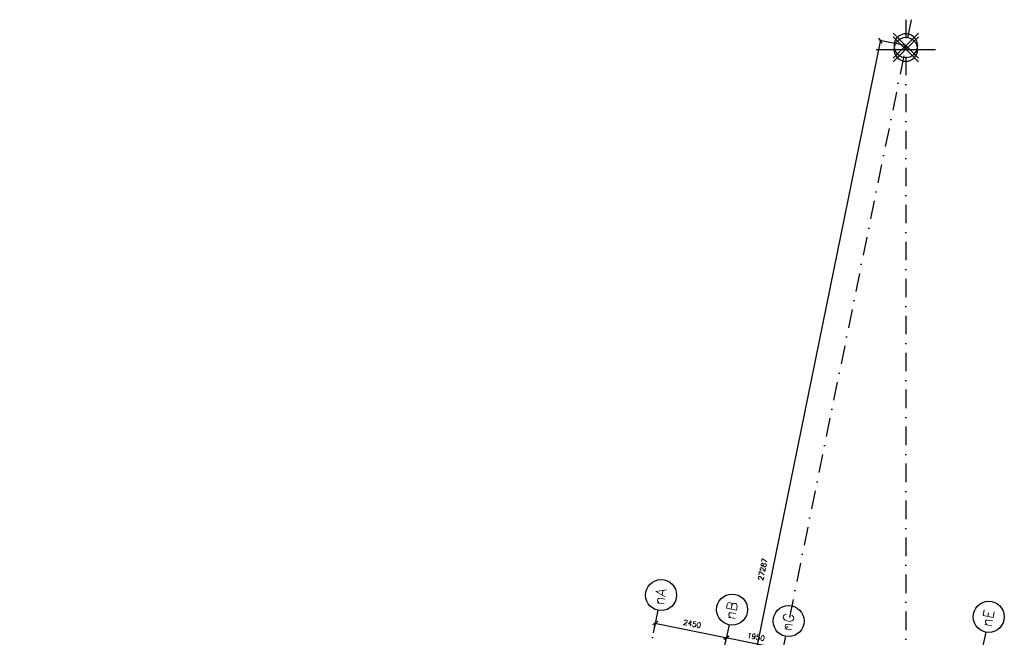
# Model space of a CAD drawing. Extents: x -33344 to 2055880, y -64816 to 121260.
# Tile 132 of 133: x 7077 to 40357, y 100383 to 121260. Entities that reach past the tile are written whole.
import ezdxf

# ---------------------------------------------------------------- set-up
doc = ezdxf.new("R2010")
doc.units = 0
doc.header["$LTSCALE"] = 50
doc.header["$MEASUREMENT"] = 0
doc.header["$PDMODE"] = 3
doc.header["$PDSIZE"] = 0.1
for name, pattern in [('DASHDOT', [1, 0.5, -0.25, 0, -0.25]), ('DASHED', [0.75, 0.5, -0.25]), ('DD1', [2.66667, 1.66667, -0.5, 0, -0.5]), ('STRAM_0WT$1$DASHDOT', [25, 12.5, -6.25, 0, -6.25]), ('STRAM_0WT$1$DD1', [2.66667, 1.66667, -0.5, 0, -0.5])]:
    doc.linetypes.add(name, pattern=pattern)
doc.layers.get('0').update_dxf_attribs({"linetype": 'CONTINUOUS'})
doc.layers.get('DEFPOINTS').update_dxf_attribs({"linetype": 'CONTINUOUS'})
for name, color, linetype in [('A--L90--_F-23-', 7, 'CONTINUOUS'), ('A--L90--_F123-', 7, 'CONTINUOUS'), ('STRAM_0WT$0$A--L$7A-_STRA0', 1, 'STRAM_0WT$1$DASHDOT'), ('STRAM_0WT$0$A--L$7A1-_STR0', 1, 'CONTINUOUS'), ('STRAM_0WT$0$A--L$7A3-_STR0', 3, 'CONTINUOUS'), ('STRAM_0WT$0$A--L$7AC3-_STR', 3, 'STRAM_0WT$1$DASHDOT'), ('STRAM_0WT$0$A--L90--_F---0', 250, 'CONTINUOUS'), ('STRAM_0WT$1$A--L90--_F-23-', 7, 'CONTINUOUS'), ('STRAM_0WT$1$A--L90--_F123-', 7, 'CONTINUOUS'), ('STRAM_0WT$1$A--M$1A-_F123-', 1, 'CONTINUOUS'), ('STRAM_0WT$1$STRAMIEN', 1, 'STRAM_0WT$1$DD1'), ('STRAMIEN', 1, 'DD1'), ('XREF', 7, 'CONTINUOUS')]:
    doc.layers.add(name, color=color, linetype=linetype)
doc.styles.add('STRAM_0WT$1$HIEMSTRA', font='romans.shx')
doc.dimstyles.new('STRAM_0WT$0$STANDARD', dxfattribs={"dimscale": 70, "dimtxt": 2.5, "dimasz": 2, "dimexe": 0.3, "dimexo": 0.3, "dimgap": 2, "dimtad": 1, "dimdec": 0, "dimzin": 0, "dimtxsty": 'STRAM_0WT$1$HIEMSTRA', "dimblk1": 'STRAM_0WT$0$_OBLIQUE', "dimblk2": 'STRAM_0WT$0$_OBLIQUE', "dimsah": 1, "dimcen": -0.09, "dimdle": 0.3, "dimclrd": 1, "dimclre": 1, "dimclrt": 4, "dimazin": 3, "dimtfac": 1, "dimtdec": 4, "dimtix": 1, "dimtofl": 0, "dimtmove": 0, "dimatfit": 3, "dimtvp": 625, "dimtolj": 1, "dimtzin": 0})

# ---------------------------------------------------------------- blocks, each defined once
blk = doc.blocks.new('S090024-')
at = {"layer": 'A--L90--_F-23-', "color": 255}
blk.add_circle((0, 0), 0.0123, dxfattribs=at)
at = {"layer": 'A--L90--_F123-', "color": 2, "linetype": 'CONTINUOUS'}
blk.add_lwpolyline([(-4.000001, 0, 1), (3.999998, 0, 1)], format="xyb", close=True, dxfattribs=at)
for points in [[(-0.000001, 5.999999), (-0.000001, -6)], [(-6.000001, 0), (5.999999, 0)]]:
    blk.add_lwpolyline(points, dxfattribs=at)
blk = doc.blocks.new('STRAM_0WT$0$_OBLIQUE')
at = {"color": 0, "linetype": 'BYBLOCK'}
blk.add_line((-0.5, -0.5), (0.5, 0.5), dxfattribs=at)
blk = doc.blocks.new('*D1848')
at = {"layer": 'DEFPOINTS', "color": 0, "linetype": 'CONTINUOUS'}
for p in [(-47126, 68270), (-44656, 68124), (-44726, 67781)]:
    blk.add_point(p, dxfattribs=at)
at = {"layer": 'STRAM_0WT$1$A--M$1A-_F123-', "color": 1, "linetype": 'CONTINUOUS'}
for p, q in [((-47122, 68291), (-47052, 68634)), ((-47077, 68617), (-44635, 68120)), ((-44722, 67802), (-44652, 68145))]:
    blk.add_line(p, q, dxfattribs=at)
at = {"layer": 'STRAM_0WT$1$A--M$1A-_F123-', "color": 1, "linetype": 'CONTINUOUS', "xscale": 140, "yscale": 140, "zscale": 140}
for p, rotation in [((-47057, 68613), 168.4862903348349), ((-44656, 68124), 348.4862903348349)]:
    blk.add_blockref('STRAM_0WT$0$_OBLIQUE', p, dxfattribs=dict(at, rotation=rotation))
at = {"layer": 'STRAM_0WT$1$A--M$1A-_F123-', "color": 4, "linetype": 'CONTINUOUS', "insert": (-45811, 68592), "char_height": 175, "attachment_point": 5, "rotation": 348.4863, "style": 'STRAM_0WT$1$HIEMSTRA'}
blk.add_mtext('\\A1;2450', dxfattribs=at)
blk = doc.blocks.new('*D1849')
at = {"layer": 'DEFPOINTS', "color": 0, "linetype": 'CONTINUOUS'}
for p in [(-44726, 67781), (-42745, 67735), (-42815, 67392)]:
    blk.add_point(p, dxfattribs=at)
at = {"layer": 'STRAM_0WT$1$A--M$1A-_F123-', "color": 1, "linetype": 'CONTINUOUS'}
for p, q in [((-44722, 67802), (-44652, 68145)), ((-44676, 68128), (-42725, 67731)), ((-42811, 67412), (-42741, 67755))]:
    blk.add_line(p, q, dxfattribs=at)
at = {"layer": 'STRAM_0WT$1$A--M$1A-_F123-', "color": 1, "linetype": 'CONTINUOUS', "xscale": 140, "yscale": 140, "zscale": 140}
for p, rotation in [((-44656, 68124), 168.4862903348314), ((-42745, 67735), 348.4862903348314)]:
    blk.add_blockref('STRAM_0WT$0$_OBLIQUE', p, dxfattribs=dict(at, rotation=rotation))
at = {"layer": 'STRAM_0WT$1$A--M$1A-_F123-', "color": 4, "linetype": 'CONTINUOUS', "insert": (-43655, 68152), "char_height": 175, "attachment_point": 5, "rotation": 348.4863, "style": 'STRAM_0WT$1$HIEMSTRA'}
blk.add_mtext('\\A1;1950', dxfattribs=at)
blk = doc.blocks.new('STRAM_0WT$1$S090024-')
at = {"layer": 'STRAM_0WT$0$A--L90--_F---0', "linetype": 'CONTINUOUS'}
blk.add_lwpolyline([(-4.000001, 0, 1), (3.999998, 0, 1)], format="xyb", close=True, dxfattribs=at)
for points in [[(-0.000001, 5.999999), (-0.000001, -6)], [(-6.000001, 0), (5.999999, 0)]]:
    blk.add_lwpolyline(points, dxfattribs=at)
at = {"layer": 'STRAM_0WT$1$A--L90--_F-23-', "color": 255}
blk.add_circle((0, 0), 0.0123, dxfattribs=at)
at = {"layer": 'STRAM_0WT$1$A--L90--_F123-', "color": 2, "linetype": 'CONTINUOUS'}
blk.add_lwpolyline([(-4.000001, 0, 1), (3.999998, 0, 1)], format="xyb", close=True, dxfattribs=at)
for points in [[(-0.000001, 5.999999), (-0.000001, -6)], [(-6.000001, 0), (5.999999, 0)]]:
    blk.add_lwpolyline(points, dxfattribs=at)
blk = doc.blocks.new('*D1855')
at = {"layer": 'DEFPOINTS', "color": 0, "linetype": 'CONTINUOUS'}
for p in [(-38590, 88132), (-44897, 61569), (-44036, 61394)]:
    blk.add_point(p, dxfattribs=at)
at = {"layer": 'STRAM_0WT$1$A--M$1A-_F123-', "color": 1, "linetype": 'CONTINUOUS'}
for p, q in [((-39446, 88328), (-44901, 61549)), ((-38611, 88136), (-39471, 88311)), ((-44057, 61398), (-44917, 61574))]:
    blk.add_line(p, q, dxfattribs=at)
at = {"layer": 'STRAM_0WT$1$A--M$1A-_F123-', "color": 1, "linetype": 'CONTINUOUS', "xscale": 140, "yscale": 140, "zscale": 140}
for p, rotation in [((-39450, 88307), 78.48629033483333), ((-44897, 61569), 258.4862903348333)]:
    blk.add_blockref('STRAM_0WT$0$_OBLIQUE', p, dxfattribs=dict(at, rotation=rotation))
at = {"layer": 'STRAM_0WT$1$A--M$1A-_F123-', "color": 4, "linetype": 'CONTINUOUS', "insert": (-43428, 70434), "char_height": 175, "attachment_point": 5, "rotation": 78.4863, "style": 'STRAM_0WT$1$HIEMSTRA'}
blk.add_mtext('\\A1;27287', dxfattribs=at)
blk = doc.blocks.new('STRAM_0WT')
at = {"layer": 'STRAM_0WT$0$A--L$7A-_STRA0'}
for p, q in [((-38410.733, 89013.047), (-64231.371, -37744.184)), ((-46967.857, 69048.716), (-68542.883, -36866.195)), ((-44567.212, 68559.429), (-66142.131, -37354.959)), ((-35891.838, 68312.934), (-38143.948, 57257.004))]:
    blk.add_line(p, q, dxfattribs=at)
at = {"layer": 'STRAM_0WT$0$A--L$7A1-_STR0'}
for centre in [(-46863.066, 69563.152), (-44462.367, 69074.126), (-35787.047, 68827.369), (-42551.607, 68684.901)]:
    blk.add_circle(centre, 525, dxfattribs=at)
at = {"layer": 'STRAM_0WT$0$A--L$7AC3-_STR'}
blk.add_line((-38589.938, 89008.057), (-38589.938, -5393.534), dxfattribs=at)
at = {"layer": 'STRAM_0WT$1$STRAMIEN', "color": 40, "linetype": 'CONTINUOUS'}
blk.add_line((-39589.938, 88008.057), (-37589.938, 88008.057), dxfattribs=at)
at = {"layer": 'STRAM_0WT$1$STRAMIEN', "linetype": 'STRAM_0WT$1$DASHDOT', "xscale": 100, "yscale": 100, "rotation": 315}
blk.add_blockref('STRAM_0WT$1$S090024-', (-38589.938, 88133.306), dxfattribs=at)
at = {"layer": 'STRAM_0WT$0$A--L$7A3-_STR0', "style": 'STRAM_0WT$1$HIEMSTRA'}
for s, p in [('nA', (-46772.83, 69204.304)), ('nB', (-44372.132, 68715.278)), ('nC', (-42461.372, 68326.053)), ('nE', (-35696.811, 68468.521))]:
    blk.add_text(s, height=350, rotation=80, dxfattribs=at).set_placement(p)
at = {"layer": 'STRAM_0WT$1$A--M$1A-_F123-', "linetype": 'CONTINUOUS'}
dim = blk.add_linear_dim(base=(-44896.709, 61569.465), p1=(-38589.938, 88132.076), p2=(-44036.476, 61394.234), angle=258.4862903, dimstyle='STRAM_0WT$0$STANDARD', dxfattribs=at)
dim.commit()
dim.dimension.update_dxf_attribs({"geometry": '*D1855', "text_midpoint": (-43428.233, 70434.279), "dimtype": 129})
for p1, p2, picture, middle in [((-47126.484, 68269.996), (-44725.785, 67780.97), '*D1848', (-45810.82, 68591.578)), ((-44725.785, 67780.97), (-42815.025, 67391.745), '*D1849', (-43655.091, 68152.452))]:
    dim = blk.add_aligned_dim(p1=p1, p2=p2, distance=350.22, dimstyle='STRAM_0WT$0$STANDARD', dxfattribs=at)
    dim.commit()
    dim.dimension.update_dxf_attribs({"geometry": picture, "text_midpoint": middle})

msp = doc.modelspace()

# ---------------------------------------------------------------- linework, layer by layer
at = {"layer": 'STRAMIEN', "color": 40, "linetype": 'CONTINUOUS'}
msp.add_line((36029.5, 120254.9), (38029.5, 120254.9), dxfattribs=at)

# ---------------------------------------------------------------- block references
at = {"layer": 'STRAMIEN', "linetype": 'DASHDOT', "xscale": 100, "yscale": 100, "rotation": 315}
msp.add_blockref('S090024-', (37028.5, 120254.2), dxfattribs=at)
at = {"layer": 'XREF', "linetype": 'DASHED', "ltscale": 20}
msp.add_blockref('STRAM_0WT', (75619.4, 32246.9), dxfattribs=at)

doc.saveas('drawing.dxf')
